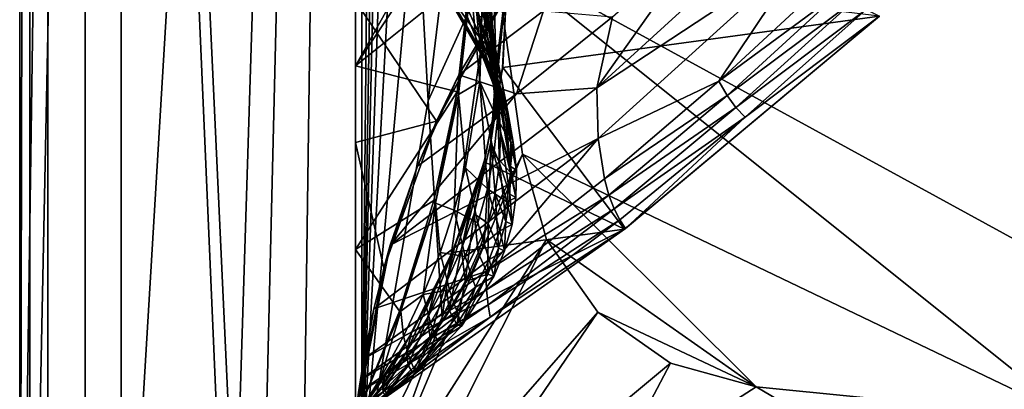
# Model space of a CAD drawing. Header units: metres. Extents: x 0 to 1004, y -708 to 0.
# Tile 4 of 98: x 0 to 150, y -623 to -567. Entities that reach past the tile are written whole.
import ezdxf

# ---------------------------------------------------------------- set-up
doc = ezdxf.new("R2010")
doc.units = ezdxf.units.M

msp = doc.modelspace()

# ---------------------------------------------------------------- linework, layer by layer
at = {"layer": 'top01'}
for points in [[(4.296307, -31.426254, 2063.059814), (32.904003, -648.417358, 2063.059814), (51.296307, -64.566307, 2063.059814)], [(32.904003, -648.417358, 2063.059814), (4.296307, -31.426254, 2063.059814), (31.296307, -654.417358, 2063.059814)], [(4.296307, -31.426254, 2063.059814), (4.296307, -686.417358, 2063.059814), (31.296307, -654.417358, 2063.059814)], [(51.296307, -64.566307, 163.059692), (32.904003, -648.417358, 163.059692), (4.296307, -31.426254, 163.059692)], [(4.296307, -31.426254, 163.059692), (32.904003, -648.417358, 163.059692), (31.296307, -654.417358, 163.059692)], [(4.296307, -686.417358, 163.059692), (4.296307, -31.426254, 163.059692), (31.296307, -654.417358, 163.059692)], [(4.296307, -686.417358, 163.059692), (4.296307, -686.417358, 176.057236), (4.296307, -31.426254, 163.059692)], [(4.296307, -686.417358, 176.057236), (4.296307, -686.417358, 2050.057129), (4.296307, -31.426254, 163.059692)], [(4.296307, -31.426254, 163.059692), (4.296307, -686.417358, 2050.057129), (4.296307, -31.426254, 2063.059814)], [(4.296307, -686.417358, 2050.057129), (4.296307, -686.417358, 2063.059814), (4.296307, -31.426254, 2063.059814)], [(51.296307, -64.566307, 2063.059814), (32.904003, -648.417358, 2063.059814), (37.296307, -644.025024, 2063.059814)], [(51.296307, -64.566307, 163.059692), (37.296307, -644.025024, 163.059692), (32.904003, -648.417358, 163.059692)], [(37.296307, -644.025024, 2063.059814), (43.296307, -642.417358, 2063.059814), (51.296307, -64.566307, 2063.059814)], [(43.296307, -642.417358, 163.059692), (37.296307, -644.025024, 163.059692), (51.296307, -64.566307, 163.059692)], [(43.296307, -642.417358, 2063.059814), (51.296307, -642.417358, 2063.059814), (51.296307, -64.566307, 2063.059814)], [(51.296307, -642.417358, 163.059692), (43.296307, -642.417358, 163.059692), (51.296307, -64.566307, 163.059692)], [(51.296307, -642.417358, 2063.059814), (51.296307, -344.212433, 2037.928223), (51.296307, -64.566307, 2063.059814)], [(51.296307, -64.566307, 163.059692), (51.296307, -344.179352, 179.059677), (51.296307, -642.417358, 163.059692)], [(51.296307, -344.179352, 179.059677), (51.29631, -368.229248, 179.983154), (51.296307, -642.417358, 163.059692)], [(51.296307, -642.417358, 2063.059814), (51.296307, -379.358856, 2036.812866), (51.296307, -344.212433, 2037.928223)], [(51.296307, -642.417358, 163.059692), (51.29631, -368.229248, 179.983154), (51.29631, -392.138245, 182.753937)], [(51.296307, -414.289124, 2033.451294), (51.296307, -379.358856, 2036.812866), (51.296307, -642.417358, 2063.059814)], [(51.29631, -392.138245, 182.753937), (51.296322, -415.760559, 187.369766), (51.296307, -642.417358, 163.059692)], [(51.296307, -545.708618, 2038.852905), (51.296307, -414.289124, 2033.451294), (51.296307, -642.417358, 2063.059814)], [(51.296322, -415.760559, 187.369766), (51.296322, -438.949615, 193.818451), (51.296307, -642.417358, 163.059692)], [(51.296307, -642.417358, 163.059692), (51.296322, -438.949615, 193.818451), (51.296299, -461.559418, 202.071503)], [(51.296299, -461.559418, 202.071503), (51.296318, -483.448181, 212.081375), (51.296307, -642.417358, 163.059692)], [(51.296318, -483.448181, 212.081375), (51.296307, -504.481445, 223.782303), (51.296307, -642.417358, 163.059692)], [(51.296307, -642.417358, 163.059692), (51.296307, -504.481445, 223.782303), (51.296509, -563.655579, 230.48558)], [(69.143967, -546.791016, 2035.872192), (69.004654, -542.102051, 2034.781128), (51.296307, -573.572144, 2043.606323)], [(69.004654, -542.102051, 2034.781128), (51.296307, -545.708618, 2038.852905), (51.296307, -573.572144, 2043.606323)], [(51.296307, -642.417358, 2063.059814), (51.296307, -573.572144, 2043.606323), (51.296307, -545.708618, 2038.852905)], [(51.296307, -573.572144, 2043.606323), (68.866333, -559.451843, 2038.459351), (69.143967, -546.791016, 2035.872192)], [(88.194374, -576.93988, 501.049255), (117.473854, -550.158997, 501.049255), (120.310349, -555.740662, 532.458923)], [(117.473854, -550.158997, 501.049255), (88.194374, -576.93988, 501.049255), (104.756493, -553.549133, 470.528137)], [(69.229057, -550.748108, 832.507019), (69.360619, -558.189331, 916.862549), (72.033035, -568.936523, 916.86908)], [(72.033035, -568.936523, 916.86908), (71.894615, -562.495178, 832.506592), (69.229057, -550.748108, 832.507019)], [(104.756493, -553.549133, 470.528137), (88.194374, -576.93988, 501.049255), (90.58078, -566.055115, 470.159149)], [(72.228607, -554.736511, 748.230103), (71.894615, -562.495178, 832.506592), (72.817719, -573.977539, 832.506165)], [(72.817719, -573.977539, 832.506165), (74.473267, -559.896484, 664.052795), (72.228607, -554.736511, 748.230103)], [(65.057419, -561.931396, 1361.605957), (64.557434, -556.107483, 1505.210205), (70.604095, -569.699036, 1424.101196)], [(64.557434, -556.107483, 1505.210205), (70.114197, -566.020569, 1508.698364), (70.604095, -569.699036, 1424.101196)], [(72.621574, -570.771667, 1677.619751), (70.593826, -557.835876, 1761.985474), (70.310562, -555.889099, 1846.151978)], [(72.621574, -570.771667, 1677.619751), (70.310562, -555.889099, 1846.151978), (70.737106, -562.63446, 1846.119507)], [(88.194374, -576.93988, 501.049255), (120.310349, -555.740662, 532.458923), (88.383919, -584.656006, 532.275879)], [(88.383919, -584.656006, 532.275879), (120.310349, -555.740662, 532.458923), (106.832664, -575.908142, 564.090637)], [(120.310349, -555.740662, 532.458923), (123.678719, -560.253113, 564.199707), (106.832664, -575.908142, 564.090637)], [(69.680046, -564.068604, 1001.289124), (65.148102, -558.083435, 1074.574097), (70.086891, -568.376221, 1085.775757)], [(70.086891, -568.376221, 1085.775757), (65.148102, -558.083435, 1074.574097), (70.480705, -571.102478, 1170.311646)], [(65.148102, -558.083435, 1074.574097), (65.22084, -562.589539, 1218.034302), (70.480705, -571.102478, 1170.311646)], [(71.728317, -565.206848, 1677.64917), (70.593826, -557.835876, 1761.985474), (72.621574, -570.771667, 1677.619751)], [(66.836441, -577.525208, 2041.267578), (68.866333, -559.451843, 2038.459351), (51.296307, -573.572144, 2043.606323)], [(75.097847, -561.246094, 235.300919), (76.385689, -559.320923, 411.261017), (63.671509, -582.025085, 228.172577)], [(76.385689, -559.320923, 411.261017), (67.107895, -574.910645, 439.727539), (63.671509, -582.025085, 228.172577)], [(68.866333, -559.451843, 2038.459351), (66.836441, -577.525208, 2041.267578), (68.911957, -561.239685, 2014.056641)], [(80.01857, -565.177856, 439.931702), (67.107895, -574.910645, 439.727539), (76.385689, -559.320923, 411.261017)], [(69.360619, -558.189331, 916.862549), (69.680046, -564.068604, 1001.289124), (72.489922, -574.044128, 1001.30426)], [(69.360619, -558.189331, 916.862549), (72.489922, -574.044128, 1001.30426), (72.033035, -568.936523, 916.86908)], [(131.361862, -565.961853, 661.173096), (74.483955, -559.108398, 662.662537), (73.810013, -573.790894, 662.680176)], [(73.810013, -573.790894, 662.680176), (74.483955, -559.108398, 662.662537), (74.473267, -559.896484, 664.052795)], [(73.784363, -573.877686, 664.052795), (74.473267, -559.896484, 664.052795), (71.99836, -585.195068, 832.505737)], [(74.473267, -559.896484, 664.052795), (72.817719, -573.977539, 832.506165), (71.99836, -585.195068, 832.505737)], [(73.784363, -573.877686, 664.052795), (73.810013, -573.790894, 662.680176), (74.473267, -559.896484, 664.052795)], [(106.832664, -575.908142, 564.090637), (123.678719, -560.253113, 564.199707), (125.505722, -562.099609, 580.16571)], [(75.097847, -561.246094, 235.300919), (63.671509, -582.025085, 228.172577), (51.296509, -563.655579, 230.48558)], [(65.22084, -562.589539, 1218.034302), (65.057419, -561.931396, 1361.605957), (70.761024, -572.237793, 1254.885742)], [(70.761024, -572.237793, 1254.885742), (65.057419, -561.931396, 1361.605957), (70.827408, -571.772339, 1339.487183)], [(65.057419, -561.931396, 1361.605957), (70.604095, -569.699036, 1424.101196), (70.827408, -571.772339, 1339.487183)], [(70.480705, -571.102478, 1170.311646), (65.22084, -562.589539, 1218.034302), (70.761024, -572.237793, 1254.885742)], [(66.836441, -577.525208, 2041.267578), (67.060936, -577.936523, 2014.056641), (68.911957, -561.239685, 2014.056641)], [(68.911957, -561.239685, 2014.056641), (67.060936, -577.936523, 2014.056641), (70.297134, -575.979431, 1846.054688)], [(70.737106, -562.63446, 1846.119507), (68.911957, -561.239685, 2014.056641), (70.297134, -575.979431, 1846.054688)], [(70.737106, -562.63446, 1846.119507), (70.297134, -575.979431, 1846.054688), (72.992126, -581.693726, 1677.561035)], [(72.621574, -570.771667, 1677.619751), (70.737106, -562.63446, 1846.119507), (73.042847, -576.267334, 1677.590332)], [(73.042847, -576.267334, 1677.590332), (70.737106, -562.63446, 1846.119507), (72.992126, -581.693726, 1677.561035)], [(71.894615, -562.495178, 832.506592), (72.033035, -568.936523, 916.86908), (72.817719, -573.977539, 832.506165)], [(106.832664, -575.908142, 564.090637), (125.505722, -562.099609, 580.16571), (108.094254, -578.086914, 580.069214)], [(108.094254, -578.086914, 580.069214), (125.505722, -562.099609, 580.16571), (127.403061, -563.669861, 596.181824)], [(51.296509, -563.655579, 230.48558), (51.29636, -585.252197, 225.005692), (51.296307, -642.417358, 163.059692)], [(63.671509, -582.025085, 228.172577), (51.29636, -585.252197, 225.005692), (51.296509, -563.655579, 230.48558)], [(72.489922, -574.044128, 1001.30426), (69.680046, -564.068604, 1001.289124), (73.111328, -577.801758, 1085.79895)], [(73.111328, -577.801758, 1085.79895), (69.680046, -564.068604, 1001.289124), (70.086891, -568.376221, 1085.775757)], [(127.403061, -563.669861, 596.181824), (109.442017, -579.927612, 596.109009), (108.094254, -578.086914, 580.069214)], [(127.403061, -563.669861, 596.181824), (129.358658, -564.957764, 612.237427), (109.442017, -579.927612, 596.109009)], [(75.900215, -577.844421, 469.906891), (67.107895, -574.910645, 439.727539), (80.01857, -565.177856, 439.931702)], [(71.334373, -566.009521, 1593.224854), (71.728317, -565.206848, 1677.64917), (72.767494, -571.199036, 1593.204468)], [(72.767494, -571.199036, 1593.204468), (71.728317, -565.206848, 1677.64917), (72.621574, -570.771667, 1677.619751)], [(90.58078, -566.055115, 470.159149), (75.900215, -577.844421, 469.906891), (80.01857, -565.177856, 439.931702)], [(129.358658, -564.957764, 612.237427), (110.859764, -581.424805, 612.19751), (109.442017, -579.927612, 596.109009)], [(129.358658, -564.957764, 612.237427), (131.361679, -565.961609, 628.322815), (110.859764, -581.424805, 612.19751)], [(70.114197, -566.020569, 1508.698364), (71.334373, -566.009521, 1593.224854), (72.126472, -570.954102, 1508.689209)], [(70.604095, -569.699036, 1424.101196), (70.114197, -566.020569, 1508.698364), (72.126472, -570.954102, 1508.689209)], [(72.126472, -570.954102, 1508.689209), (71.334373, -566.009521, 1593.224854), (72.767494, -571.199036, 1593.204468)], [(131.361862, -565.961853, 661.173096), (73.810013, -573.790894, 662.680176), (92.421013, -598.53125, 662.19281)], [(88.194374, -576.93988, 501.049255), (75.900215, -577.844421, 469.906891), (90.58078, -566.055115, 470.159149)], [(131.361862, -565.961853, 661.173096), (92.421013, -598.53125, 662.19281), (92.552513, -598.430908, 628.322876)], [(131.361679, -565.961609, 628.322815), (131.361862, -565.961853, 661.173096), (92.552513, -598.430908, 628.322876)], [(131.361679, -565.961609, 628.322815), (92.552513, -598.430908, 628.322876), (110.859764, -581.424805, 612.19751)], [(70.480705, -571.102478, 1170.311646), (73.743332, -580.193115, 1170.339844), (70.086891, -568.376221, 1085.775757)], [(73.743332, -580.193115, 1170.339844), (73.111328, -577.801758, 1085.79895), (70.086891, -568.376221, 1085.775757)], [(70.827408, -571.772339, 1339.487183), (70.604095, -569.699036, 1424.101196), (72.668968, -574.39917, 1424.103027)], [(70.604095, -569.699036, 1424.101196), (72.126472, -570.954102, 1508.689209), (72.668968, -574.39917, 1424.103027)], [(72.817719, -573.977539, 832.506165), (72.033035, -568.936523, 916.86908), (73.487755, -583.711121, 1001.319336)], [(72.033035, -568.936523, 916.86908), (72.489922, -574.044128, 1001.30426), (73.487755, -583.711121, 1001.319336)], [(73.743332, -580.193115, 1170.339844), (70.480705, -571.102478, 1170.311646), (74.231987, -581.201843, 1254.913696)], [(74.231987, -581.201843, 1254.913696), (70.480705, -571.102478, 1170.311646), (70.761024, -572.237793, 1254.885742)], [(72.668968, -574.39917, 1424.103027), (72.126472, -570.954102, 1508.689209), (73.622375, -575.803284, 1508.680176)], [(72.126472, -570.954102, 1508.689209), (72.767494, -571.199036, 1593.204468), (73.622375, -575.803284, 1508.680176)], [(72.767494, -571.199036, 1593.204468), (72.621574, -570.771667, 1677.619751), (74.601913, -580.568176, 1508.671021)], [(74.601913, -580.568176, 1508.671021), (72.621574, -570.771667, 1677.619751), (73.042847, -576.267334, 1677.590332)], [(73.622375, -575.803284, 1508.680176), (72.767494, -571.199036, 1593.204468), (74.601913, -580.568176, 1508.671021)], [(72.891472, -576.337402, 1339.497192), (70.761024, -572.237793, 1254.885742), (70.827408, -571.772339, 1339.487183)], [(74.231987, -581.201843, 1254.913696), (70.761024, -572.237793, 1254.885742), (72.891472, -576.337402, 1339.497192)], [(72.891472, -576.337402, 1339.497192), (70.827408, -571.772339, 1339.487183), (72.668968, -574.39917, 1424.103027)], [(51.296307, -601.614258, 2045.18396), (51.296307, -573.572144, 2043.606323), (51.296307, -642.417358, 2063.059814)], [(51.296307, -601.614258, 2045.18396), (66.836441, -577.525208, 2041.267578), (51.296307, -573.572144, 2043.606323)], [(71.99836, -585.195068, 832.505737), (69.436539, -596.147827, 832.505371), (73.784363, -573.877686, 664.052795)], [(69.436539, -596.147827, 832.505371), (71.122208, -587.620361, 664.052795), (73.784363, -573.877686, 664.052795)], [(73.810013, -573.790894, 662.680176), (70.966591, -588.210999, 662.754639), (92.421013, -598.53125, 662.19281)], [(71.122208, -587.620361, 664.052795), (70.966591, -588.210999, 662.754639), (73.810013, -573.790894, 662.680176)], [(73.784363, -573.877686, 664.052795), (71.122208, -587.620361, 664.052795), (73.810013, -573.790894, 662.680176)], [(71.99836, -585.195068, 832.505737), (72.817719, -573.977539, 832.506165), (73.307152, -588.428894, 1001.326904)], [(73.487755, -583.711121, 1001.319336), (72.489922, -574.044128, 1001.30426), (73.111328, -577.801758, 1085.79895)], [(72.891472, -576.337402, 1339.497192), (72.668968, -574.39917, 1424.103027), (74.203995, -579.010559, 1424.104858)], [(74.203995, -579.010559, 1424.104858), (72.668968, -574.39917, 1424.103027), (73.622375, -575.803284, 1508.680176)], [(72.817719, -573.977539, 832.506165), (73.487755, -583.711121, 1001.319336), (73.307152, -588.428894, 1001.326904)], [(75.900215, -577.844421, 469.906891), (60.775791, -588.897339, 469.79483), (67.107895, -574.910645, 439.727539)], [(63.671509, -582.025085, 228.172577), (67.107895, -574.910645, 439.727539), (60.775791, -588.897339, 469.79483)], [(70.297134, -575.979431, 1846.054688), (67.060936, -577.936523, 2014.056641), (68.133064, -589.130249, 1845.990112)], [(70.297134, -575.979431, 1846.054688), (68.133064, -589.130249, 1845.990112), (71.474739, -592.338989, 1677.502563)], [(72.992126, -581.693726, 1677.561035), (70.297134, -575.979431, 1846.054688), (72.469429, -587.050964, 1677.531738)], [(70.297134, -575.979431, 1846.054688), (71.474739, -592.338989, 1677.502563), (72.469429, -587.050964, 1677.531738)], [(73.622375, -575.803284, 1508.680176), (74.601913, -580.568176, 1508.671021), (74.203995, -579.010559, 1424.104858)], [(106.832664, -575.908142, 564.090637), (89.343269, -590.825012, 563.981506), (88.383919, -584.656006, 532.275879)], [(89.343269, -590.825012, 563.981506), (106.832664, -575.908142, 564.090637), (108.094254, -578.086914, 580.069214)], [(51.296307, -601.614258, 2045.18396), (63.289352, -594.136963, 2042.956421), (66.836441, -577.525208, 2041.267578)], [(56.621262, -600.973999, 501.049255), (88.194374, -576.93988, 501.049255), (88.383919, -584.656006, 532.275879)], [(88.194374, -576.93988, 501.049255), (56.621262, -600.973999, 501.049255), (75.900215, -577.844421, 469.906891)], [(66.836441, -577.525208, 2041.267578), (63.289352, -594.136963, 2042.956421), (63.507984, -594.531738, 2014.056641)], [(67.060936, -577.936523, 2014.056641), (66.836441, -577.525208, 2041.267578), (63.507984, -594.531738, 2014.056641)], [(74.423363, -580.811707, 1339.507324), (74.231987, -581.201843, 1254.913696), (72.891472, -576.337402, 1339.497192)], [(74.423363, -580.811707, 1339.507324), (72.891472, -576.337402, 1339.497192), (74.203995, -579.010559, 1424.104858)], [(75.065071, -585.248779, 1508.661987), (73.042847, -576.267334, 1677.590332), (72.992126, -581.693726, 1677.561035)], [(75.065071, -585.248779, 1508.661987), (74.601913, -580.568176, 1508.671021), (73.042847, -576.267334, 1677.590332)], [(56.621262, -600.973999, 501.049255), (60.775791, -588.897339, 469.79483), (75.900215, -577.844421, 469.906891)], [(67.060936, -577.936523, 2014.056641), (63.507984, -594.531738, 2014.056641), (66.404495, -595.632813, 1845.957886)], [(67.060936, -577.936523, 2014.056641), (66.404495, -595.632813, 1845.957886), (68.133064, -589.130249, 1845.990112)], [(73.487755, -583.711121, 1001.319336), (73.111328, -577.801758, 1085.79895), (75.004875, -588.935181, 1170.36792)], [(73.111328, -577.801758, 1085.79895), (73.743332, -580.193115, 1170.339844), (75.004875, -588.935181, 1170.36792)], [(74.601913, -580.568176, 1508.671021), (75.423073, -585.195068, 1339.517334), (74.203995, -579.010559, 1424.104858)], [(74.203995, -579.010559, 1424.104858), (75.423073, -585.195068, 1339.517334), (74.423363, -580.811707, 1339.507324)], [(108.094254, -578.086914, 580.069214), (90.029633, -593.316711, 579.972656), (89.343269, -590.825012, 563.981506)], [(109.442017, -579.927612, 596.109009), (90.029633, -593.316711, 579.972656), (108.094254, -578.086914, 580.069214)], [(75.004875, -588.935181, 1170.36792), (73.743332, -580.193115, 1170.339844), (74.231987, -581.201843, 1254.913696)], [(75.423073, -585.195068, 1339.517334), (74.601913, -580.568176, 1508.671021), (75.065071, -585.248779, 1508.661987)], [(90.818008, -595.408386, 596.036255), (90.029633, -593.316711, 579.972656), (109.442017, -579.927612, 596.109009)], [(109.442017, -579.927612, 596.109009), (110.859764, -581.424805, 612.19751), (90.818008, -595.408386, 596.036255)], [(63.671509, -582.025085, 228.172577), (55.624939, -604.483887, 219.836334), (51.29636, -585.252197, 225.005692)], [(63.671509, -582.025085, 228.172577), (60.775791, -588.897339, 469.79483), (55.624939, -604.483887, 219.836334)], [(72.992126, -581.693726, 1677.561035), (72.469429, -587.050964, 1677.531738), (75.011864, -589.845032, 1508.653076)], [(75.011864, -589.845032, 1508.653076), (75.065071, -585.248779, 1508.661987), (72.992126, -581.693726, 1677.561035)], [(75.423073, -585.195068, 1339.517334), (74.231987, -581.201843, 1254.913696), (74.423363, -580.811707, 1339.507324)], [(74.231987, -581.201843, 1254.913696), (75.423073, -585.195068, 1339.517334), (75.004875, -588.935181, 1170.36792)], [(110.859764, -581.424805, 612.19751), (91.688095, -597.09552, 612.157593), (90.818008, -595.408386, 596.036255)], [(110.859764, -581.424805, 612.19751), (92.552513, -598.430908, 628.322876), (91.688095, -597.09552, 612.157593)], [(73.307152, -588.428894, 1001.326904), (73.487755, -583.711121, 1001.319336), (74.885239, -593.175476, 1170.381958)], [(73.487755, -583.711121, 1001.319336), (75.004875, -588.935181, 1170.36792), (74.885239, -593.175476, 1170.381958)], [(71.243202, -604.976501, 563.872375), (54.090588, -610.668335, 532.092651), (88.383919, -584.656006, 532.275879)], [(54.090588, -610.668335, 532.092651), (56.621262, -600.973999, 501.049255), (88.383919, -584.656006, 532.275879)], [(71.586922, -597.632996, 1001.34198), (69.436539, -596.147827, 832.505371), (71.99836, -585.195068, 832.505737)], [(89.343269, -590.825012, 563.981506), (71.243202, -604.976501, 563.872375), (88.383919, -584.656006, 532.275879)], [(72.673546, -593.069519, 1001.334412), (71.586922, -597.632996, 1001.34198), (71.99836, -585.195068, 832.505737)], [(72.673546, -593.069519, 1001.334412), (71.99836, -585.195068, 832.505737), (73.307152, -588.428894, 1001.326904)], [(75.423073, -585.195068, 1339.517334), (75.89061, -589.487671, 1339.527466), (75.004875, -588.935181, 1170.36792)], [(75.89061, -589.487671, 1339.527466), (75.423073, -585.195068, 1339.517334), (75.065071, -585.248779, 1508.661987)], [(51.29636, -585.252197, 225.005692), (51.296307, -627.417358, 210.627151), (51.296307, -642.417358, 163.059692)], [(55.624939, -604.483887, 219.836334), (51.296307, -627.417358, 210.627151), (51.29636, -585.252197, 225.005692)], [(75.89061, -589.487671, 1339.527466), (75.065071, -585.248779, 1508.661987), (75.011864, -589.845032, 1508.653076)], [(92.421013, -598.53125, 662.19281), (70.966591, -588.210999, 662.754639), (66.082733, -602.07251, 662.882507)], [(66.082733, -602.07251, 662.882507), (70.966591, -588.210999, 662.754639), (69.05117, -594.402283, 664.052795)], [(69.05117, -594.402283, 664.052795), (71.122208, -587.620361, 664.052795), (67.502205, -601.524902, 832.505188)], [(71.122208, -587.620361, 664.052795), (69.436539, -596.147827, 832.505371), (67.502205, -601.524902, 832.505188)], [(70.966591, -588.210999, 662.754639), (71.122208, -587.620361, 664.052795), (69.05117, -594.402283, 664.052795)], [(72.469429, -587.050964, 1677.531738), (71.474739, -592.338989, 1677.502563), (74.442284, -594.356995, 1508.644043)], [(75.011864, -589.845032, 1508.653076), (72.469429, -587.050964, 1677.531738), (74.442284, -594.356995, 1508.644043)], [(60.775791, -588.897339, 469.79483), (56.621262, -600.973999, 501.049255), (55.624939, -604.483887, 219.836334)], [(68.133064, -589.130249, 1845.990112), (66.404495, -595.632813, 1845.957886), (70.008064, -597.5578, 1677.473511)], [(71.474739, -592.338989, 1677.502563), (68.133064, -589.130249, 1845.990112), (70.008064, -597.5578, 1677.473511)], [(74.265335, -597.328674, 1170.395996), (72.673546, -593.069519, 1001.334412), (73.307152, -588.428894, 1001.326904)], [(73.307152, -588.428894, 1001.326904), (74.885239, -593.175476, 1170.381958), (74.265335, -597.328674, 1170.395996)], [(74.885239, -593.175476, 1170.381958), (75.004875, -588.935181, 1170.36792), (75.825974, -593.689392, 1339.537476)], [(75.004875, -588.935181, 1170.36792), (75.89061, -589.487671, 1339.527466), (75.825974, -593.689392, 1339.537476)], [(75.825974, -593.689392, 1339.537476), (75.89061, -589.487671, 1339.527466), (75.011864, -589.845032, 1508.653076)], [(90.029633, -593.316711, 579.972656), (71.243202, -604.976501, 563.872375), (89.343269, -590.825012, 563.981506)], [(75.825974, -593.689392, 1339.537476), (75.011864, -589.845032, 1508.653076), (74.442284, -594.356995, 1508.644043)], [(70.955414, -600.705688, 1593.08374), (71.474739, -592.338989, 1677.502563), (70.008064, -597.5578, 1677.473511)], [(73.356339, -598.784607, 1508.635132), (71.474739, -592.338989, 1677.502563), (70.955414, -600.705688, 1593.08374)], [(71.474739, -592.338989, 1677.502563), (73.356339, -598.784607, 1508.635132), (74.442284, -594.356995, 1508.644043)], [(58.01836, -611.042725, 2043.999146), (63.289352, -594.136963, 2042.956421), (51.296307, -601.614258, 2045.18396)], [(63.507984, -594.531738, 2014.056641), (63.289352, -594.136963, 2042.956421), (58.01836, -611.042725, 2043.999146)], [(90.029633, -593.316711, 579.972656), (71.345093, -607.761536, 579.87616), (71.243202, -604.976501, 563.872375)], [(71.345093, -607.761536, 579.87616), (90.029633, -593.316711, 579.972656), (90.818008, -595.408386, 596.036255)], [(73.145157, -601.394714, 1170.409912), (71.586922, -597.632996, 1001.34198), (72.673546, -593.069519, 1001.334412)], [(74.265335, -597.328674, 1170.395996), (73.145157, -601.394714, 1170.409912), (72.673546, -593.069519, 1001.334412)], [(74.885239, -593.175476, 1170.381958), (75.229156, -597.800293, 1339.547485), (74.265335, -597.328674, 1170.395996)], [(75.825974, -593.689392, 1339.537476), (74.442284, -594.356995, 1508.644043), (75.229156, -597.800293, 1339.547485)], [(74.885239, -593.175476, 1170.381958), (75.825974, -593.689392, 1339.537476), (75.229156, -597.800293, 1339.547485)], [(63.507984, -594.531738, 2014.056641), (58.01836, -611.042725, 2043.999146), (58.253109, -611.02533, 2014.056641)], [(58.253109, -611.02533, 2014.056641), (61.654289, -608.49231, 1845.893799), (63.507984, -594.531738, 2014.056641)], [(61.654289, -608.49231, 1845.893799), (64.244904, -602.086853, 1845.925781), (63.507984, -594.531738, 2014.056641)], [(63.507984, -594.531738, 2014.056641), (64.244904, -602.086853, 1845.925781), (66.404495, -595.632813, 1845.957886)], [(66.404495, -595.632813, 1845.957886), (64.244904, -602.086853, 1845.925781), (68.069405, -602.707397, 1677.444458)], [(67.502205, -601.524902, 832.505188), (65.132256, -606.835754, 832.505005), (69.05117, -594.402283, 664.052795)], [(65.132256, -606.835754, 832.505005), (66.486816, -601.124512, 664.052795), (69.05117, -594.402283, 664.052795)], [(69.05117, -594.402283, 664.052795), (66.486816, -601.124512, 664.052795), (66.082733, -602.07251, 662.882507)], [(66.404495, -595.632813, 1845.957886), (68.069405, -602.707397, 1677.444458), (70.008064, -597.5578, 1677.473511)], [(71.564835, -610.084656, 595.96344), (71.345093, -607.761536, 579.87616), (90.818008, -595.408386, 596.036255)], [(90.818008, -595.408386, 596.036255), (91.688095, -597.09552, 612.157593), (71.564835, -610.084656, 595.96344)], [(74.442284, -594.356995, 1508.644043), (73.356339, -598.784607, 1508.635132), (75.229156, -597.800293, 1339.547485)], [(67.502205, -601.524902, 832.505188), (69.436539, -596.147827, 832.505371), (68.054657, -606.528503, 1001.356995)], [(69.436539, -596.147827, 832.505371), (70.047295, -602.119324, 1001.349487), (68.054657, -606.528503, 1001.356995)], [(70.047295, -602.119324, 1001.349487), (69.436539, -596.147827, 832.505371), (71.586922, -597.632996, 1001.34198)], [(91.688095, -597.09552, 612.157593), (71.878029, -611.942078, 612.117676), (71.564835, -610.084656, 595.96344)], [(92.552513, -598.430908, 628.322876), (71.878029, -611.942078, 612.117676), (91.688095, -597.09552, 612.157593)], [(92.552513, -598.430908, 628.322876), (92.421013, -598.53125, 662.19281), (51.296307, -627.417358, 628.322876)], [(92.552513, -598.430908, 628.322876), (51.296307, -627.417358, 628.322876), (71.878029, -611.942078, 612.117676)], [(92.421013, -598.53125, 662.19281), (51.296307, -627.417358, 663.269714), (51.296307, -627.417358, 628.322876)], [(59.420181, -615.173157, 663.057007), (51.296307, -627.417358, 663.269714), (92.421013, -598.53125, 662.19281)], [(66.082733, -602.07251, 662.882507), (59.420181, -615.173157, 663.057007), (92.421013, -598.53125, 662.19281)], [(70.008064, -597.5578, 1677.473511), (68.069405, -602.707397, 1677.444458), (70.955414, -600.705688, 1593.08374)], [(70.047295, -602.119324, 1001.349487), (71.586922, -597.632996, 1001.34198), (71.524704, -605.373657, 1170.42395)], [(71.524704, -605.373657, 1170.42395), (71.586922, -597.632996, 1001.34198), (73.145157, -601.394714, 1170.409912)], [(74.100166, -601.820374, 1339.557617), (73.145157, -601.394714, 1170.409912), (74.265335, -597.328674, 1170.395996)], [(73.356339, -598.784607, 1508.635132), (74.100166, -601.820374, 1339.557617), (75.229156, -597.800293, 1339.547485)], [(75.229156, -597.800293, 1339.547485), (74.100166, -601.820374, 1339.557617), (74.265335, -597.328674, 1170.395996)], [(71.754013, -603.12793, 1508.626221), (73.356339, -598.784607, 1508.635132), (70.955414, -600.705688, 1593.08374)], [(74.100166, -601.820374, 1339.557617), (73.356339, -598.784607, 1508.635132), (71.754013, -603.12793, 1508.626221)], [(55.624939, -604.483887, 219.836334), (56.621262, -600.973999, 501.049255), (51.296307, -627.417358, 210.627151)], [(56.621262, -600.973999, 501.049255), (54.090588, -610.668335, 532.092651), (51.296307, -627.417358, 210.627151)], [(51.296307, -627.417358, 2045.18396), (51.296307, -601.614258, 2045.18396), (51.296307, -642.417358, 2063.059814)], [(51.296307, -627.417358, 2045.18396), (58.01836, -611.042725, 2043.999146), (51.296307, -601.614258, 2045.18396)], [(62.326691, -612.080444, 832.504822), (66.486816, -601.124512, 664.052795), (65.132256, -606.835754, 832.505005)], [(63.429153, -607.78717, 664.052795), (66.486816, -601.124512, 664.052795), (62.326691, -612.080444, 832.504822)], [(66.486816, -601.124512, 664.052795), (63.429153, -607.78717, 664.052795), (66.082733, -602.07251, 662.882507)], [(65.609009, -610.860535, 1001.364502), (65.132256, -606.835754, 832.505005), (67.502205, -601.524902, 832.505188)], [(68.054657, -606.528503, 1001.356995), (65.609009, -610.860535, 1001.364502), (67.502205, -601.524902, 832.505188)], [(68.069405, -602.707397, 1677.444458), (68.918274, -605.351746, 1593.063843), (70.955414, -600.705688, 1593.08374)], [(70.955414, -600.705688, 1593.08374), (68.918274, -605.351746, 1593.063843), (71.754013, -603.12793, 1508.626221)], [(71.524704, -605.373657, 1170.42395), (73.145157, -601.394714, 1170.409912), (72.439003, -605.749573, 1339.567627)], [(73.145157, -601.394714, 1170.409912), (74.100166, -601.820374, 1339.557617), (72.439003, -605.749573, 1339.567627)], [(66.082733, -602.07251, 662.882507), (63.429153, -607.78717, 664.052795), (59.420181, -615.173157, 663.057007)], [(64.244904, -602.086853, 1845.925781), (61.654289, -608.49231, 1845.893799), (65.65876, -607.787781, 1677.415527)], [(64.244904, -602.086853, 1845.925781), (65.65876, -607.787781, 1677.415527), (68.069405, -602.707397, 1677.444458)], [(68.069405, -602.707397, 1677.444458), (65.65876, -607.787781, 1677.415527), (68.918274, -605.351746, 1593.063843)], [(68.054657, -606.528503, 1001.356995), (70.047295, -602.119324, 1001.349487), (71.524704, -605.373657, 1170.42395)], [(68.918274, -605.351746, 1593.063843), (69.635323, -607.386963, 1508.61731), (71.754013, -603.12793, 1508.626221)], [(71.754013, -603.12793, 1508.626221), (69.635323, -607.386963, 1508.61731), (72.439003, -605.749573, 1339.567627)], [(72.439003, -605.749573, 1339.567627), (74.100166, -601.820374, 1339.557617), (71.754013, -603.12793, 1508.626221)], [(71.345093, -607.761536, 579.87616), (52.568932, -618.336975, 563.763306), (71.243202, -604.976501, 563.872375)], [(52.568932, -618.336975, 563.763306), (54.090588, -610.668335, 532.092651), (71.243202, -604.976501, 563.872375)], [(65.65876, -607.787781, 1677.415527), (66.385384, -609.920166, 1593.043945), (68.918274, -605.351746, 1593.063843)], [(68.918274, -605.351746, 1593.063843), (66.385384, -609.920166, 1593.043945), (69.635323, -607.386963, 1508.61731)], [(67.520142, -613.33551, 1339.587646), (66.78299, -613.070068, 1170.451904), (71.524704, -605.373657, 1170.42395)], [(71.524704, -605.373657, 1170.42395), (66.78299, -613.070068, 1170.451904), (68.054657, -606.528503, 1001.356995)], [(72.439003, -605.749573, 1339.567627), (67.520142, -613.33551, 1339.587646), (71.524704, -605.373657, 1170.42395)], [(69.635323, -607.386963, 1508.61731), (67.520142, -613.33551, 1339.587646), (72.439003, -605.749573, 1339.567627)], [(71.564835, -610.084656, 595.96344), (52.057396, -621.526062, 580.535034), (71.345093, -607.761536, 579.87616)], [(52.057396, -621.526062, 580.535034), (52.568932, -618.336975, 563.763306), (71.345093, -607.761536, 579.87616)], [(62.710346, -615.115479, 1001.372009), (62.326691, -612.080444, 832.504822), (65.132256, -606.835754, 832.505005)], [(65.609009, -610.860535, 1001.364502), (62.710346, -615.115479, 1001.372009), (65.132256, -606.835754, 832.505005)], [(66.78299, -613.070068, 1170.451904), (65.609009, -610.860535, 1001.364502), (68.054657, -606.528503, 1001.356995)], [(66.385384, -609.920166, 1593.043945), (67.000267, -611.561646, 1508.608521), (69.635323, -607.386963, 1508.61731)], [(69.635323, -607.386963, 1508.61731), (67.000267, -611.561646, 1508.608521), (67.520142, -613.33551, 1339.587646)], [(58.632648, -614.849182, 1845.861816), (61.654289, -608.49231, 1845.893799), (58.253109, -611.02533, 2014.056641)], [(61.654289, -608.49231, 1845.893799), (58.632648, -614.849182, 1845.861816), (62.776123, -612.79895, 1677.386597)], [(59.878181, -614.390198, 664.052795), (63.429153, -607.78717, 664.052795), (59.08551, -617.258911, 832.5047)], [(63.429153, -607.78717, 664.052795), (62.326691, -612.080444, 832.504822), (59.08551, -617.258911, 832.5047)], [(63.429153, -607.78717, 664.052795), (59.878181, -614.390198, 664.052795), (59.420181, -615.173157, 663.057007)], [(61.654289, -608.49231, 1845.893799), (62.776123, -612.79895, 1677.386597), (65.65876, -607.787781, 1677.415527)], [(65.65876, -607.787781, 1677.415527), (62.776123, -612.79895, 1677.386597), (66.385384, -609.920166, 1593.043945)], [(51.296307, -627.417358, 210.627151), (54.090588, -610.668335, 532.092651), (52.568932, -618.336975, 563.763306)], [(71.878029, -611.942078, 612.117676), (51.778362, -623.482239, 592.778809), (71.564835, -610.084656, 595.96344)], [(71.564835, -610.084656, 595.96344), (51.778362, -623.482239, 592.778809), (52.057396, -621.526062, 580.535034)], [(62.776123, -612.79895, 1677.386597), (63.356743, -614.410889, 1593.024048), (66.385384, -609.920166, 1593.043945)], [(66.385384, -609.920166, 1593.043945), (63.356743, -614.410889, 1593.024048), (67.000267, -611.561646, 1508.608521)], [(58.01836, -611.042725, 2043.999146), (51.296307, -627.417358, 2045.18396), (58.253109, -611.02533, 2014.056641)], [(58.253109, -611.02533, 2014.056641), (51.296307, -627.417358, 2045.18396), (51.296307, -627.417358, 2014.056641)], [(58.253109, -611.02533, 2014.056641), (51.296307, -627.417358, 2014.056641), (55.179989, -621.157532, 1845.829956)], [(51.296307, -627.417358, 628.322876), (51.434685, -626.195557, 614.528748), (71.878029, -611.942078, 612.117676)], [(71.878029, -611.942078, 612.117676), (51.434685, -626.195557, 614.528748), (51.778362, -623.482239, 592.778809)], [(55.179989, -621.157532, 1845.829956), (58.632648, -614.849182, 1845.861816), (58.253109, -611.02533, 2014.056641)], [(59.08551, -617.258911, 832.5047), (62.326691, -612.080444, 832.504822), (59.358677, -619.293213, 1001.379517)], [(62.326691, -612.080444, 832.504822), (62.710346, -615.115479, 1001.372009), (59.358677, -619.293213, 1001.379517)], [(62.710346, -615.115479, 1001.372009), (65.609009, -610.860535, 1001.364502), (66.78299, -613.070068, 1170.451904)], [(63.356743, -614.410889, 1593.024048), (63.848831, -615.652039, 1508.599731), (67.000267, -611.561646, 1508.608521)], [(67.000267, -611.561646, 1508.608521), (63.848831, -615.652039, 1508.599731), (67.520142, -613.33551, 1339.587646)], [(58.632648, -614.849182, 1845.861816), (59.421505, -617.740967, 1677.357788), (62.776123, -612.79895, 1677.386597)], [(62.776123, -612.79895, 1677.386597), (59.421505, -617.740967, 1677.357788), (63.356743, -614.410889, 1593.024048)], [(60.040192, -620.417969, 1170.479736), (62.710346, -615.115479, 1001.372009), (66.78299, -613.070068, 1170.451904)], [(60.040192, -620.417969, 1170.479736), (66.78299, -613.070068, 1170.451904), (60.472576, -620.558105, 1339.607666)], [(66.78299, -613.070068, 1170.451904), (67.520142, -613.33551, 1339.587646), (60.472576, -620.558105, 1339.607666)], [(67.520142, -613.33551, 1339.587646), (63.848831, -615.652039, 1508.599731), (60.472576, -620.558105, 1339.607666)], [(51.296307, -627.417358, 663.269714), (59.420181, -615.173157, 663.057007), (55.8339, -620.933594, 664.052795)], [(59.421505, -617.740967, 1677.357788), (58.632648, -614.849182, 1845.861816), (55.179989, -621.157532, 1845.829956)], [(59.878181, -614.390198, 664.052795), (55.408718, -622.371216, 832.504517), (55.8339, -620.933594, 664.052795)], [(55.408718, -622.371216, 832.504517), (59.878181, -614.390198, 664.052795), (59.08551, -617.258911, 832.5047)], [(59.420181, -615.173157, 663.057007), (59.878181, -614.390198, 664.052795), (55.8339, -620.933594, 664.052795)], [(59.358677, -619.293213, 1001.379517), (62.710346, -615.115479, 1001.372009), (60.040192, -620.417969, 1170.479736)], [(59.421505, -617.740967, 1677.357788), (59.832348, -618.824036, 1593.004272), (63.356743, -614.410889, 1593.024048)], [(59.832348, -618.824036, 1593.004272), (63.848831, -615.652039, 1508.599731), (63.356743, -614.410889, 1593.024048)], [(60.181026, -619.658081, 1508.590942), (63.848831, -615.652039, 1508.599731), (59.832348, -618.824036, 1593.004272)], [(63.848831, -615.652039, 1508.599731), (60.181026, -619.658081, 1508.590942), (60.472576, -620.558105, 1339.607666)], [(55.594898, -622.61377, 1677.328979), (59.421505, -617.740967, 1677.357788), (55.179989, -621.157532, 1845.829956)], [(55.553997, -623.39386, 1001.387024), (55.408718, -622.371216, 832.504517), (59.08551, -617.258911, 832.5047)], [(59.358677, -619.293213, 1001.379517), (55.553997, -623.39386, 1001.387024), (59.08551, -617.258911, 832.5047)], [(59.832348, -618.824036, 1593.004272), (59.421505, -617.740967, 1677.357788), (55.594898, -622.61377, 1677.328979)], [(52.568932, -618.336975, 563.763306), (52.057396, -621.526062, 580.535034), (51.296307, -627.417358, 210.627151)], [(55.553997, -623.39386, 1001.387024), (59.358677, -619.293213, 1001.379517), (55.918385, -623.961243, 1170.493652)], [(55.996853, -623.579895, 1508.582153), (59.832348, -618.824036, 1593.004272), (55.594898, -622.61377, 1677.328979)], [(55.918385, -623.961243, 1170.493652), (59.358677, -619.293213, 1001.379517), (60.040192, -620.417969, 1170.479736)], [(60.181026, -619.658081, 1508.590942), (59.832348, -618.824036, 1593.004272), (55.996853, -623.579895, 1508.582153)], [(60.472576, -620.558105, 1339.607666), (60.181026, -619.658081, 1508.590942), (55.996853, -623.579895, 1508.582153)], [(55.8339, -620.933594, 664.052795), (55.408718, -622.371216, 832.504517), (51.296307, -627.417358, 663.269714)], [(51.296307, -627.417358, 2014.056641), (55.594898, -622.61377, 1677.328979), (55.179989, -621.157532, 1845.829956)], [(55.918385, -623.961243, 1170.493652), (60.040192, -620.417969, 1170.479736), (56.150528, -624.033142, 1339.617676)], [(56.150528, -624.033142, 1339.617676), (60.472576, -620.558105, 1339.607666), (55.996853, -623.579895, 1508.582153)], [(60.040192, -620.417969, 1170.479736), (60.472576, -620.558105, 1339.607666), (56.150528, -624.033142, 1339.617676)], [(52.057396, -621.526062, 580.535034), (51.778362, -623.482239, 592.778809), (51.296307, -627.417358, 210.627151)], [(55.408718, -622.371216, 832.504517), (55.553997, -623.39386, 1001.387024), (51.296307, -627.417358, 663.269714)], [(51.296307, -627.417358, 2014.056641), (55.996853, -623.579895, 1508.582153), (55.594898, -622.61377, 1677.328979)]]:
    msp.add_3dface(points, dxfattribs=at)
at = {"layer": 'top0123459'}
for points in [[(10, -10), (0, -704.05426), (0, 0)], [(0, 0), (0, -704.05426), (1.527202, -1.527202, 175)], [(0, -704.05426), (1.527202, -702.527039, 175), (1.527202, -1.527202, 175)], [(1.527202, -1.527202, 175), (1.527202, -702.527039, 175), (15.487401, -23.447599, 175)], [(10, -10), (10, -694.05426), (0, -704.05426)], [(10, -694.05426), (10, -10), (10, -694.05426, 90)], [(10, -10), (10, -10, 90), (10, -694.05426, 90)], [(994.049377, -10, 90), (217.024673, -653.266907, 90), (10, -10, 90)], [(217.024673, -653.266907, 90), (10, -694.05426, 90), (10, -10, 90)], [(15.487401, -23.447599, 175), (1.527202, -702.527039, 175), (15.487401, -680.606628, 175)], [(15.487401, -23.447599, 163.059708), (15.487401, -680.606628, 163.059708), (52.298573, -67.223717, 163.059708)], [(15.487401, -23.447599, 163.059708), (15.487401, -23.447599, 175), (15.487401, -680.606628, 163.059708)], [(15.487401, -23.447599, 175), (15.487401, -680.606628, 175), (15.487401, -680.606628, 163.059708)], [(52.298573, -67.223717, 163.059708), (15.487401, -680.606628, 163.059708), (52.298573, -636.830505, 163.059708)], [(52.298573, -636.830505, 163.059708), (55.742462, -280.47226, 138.254166), (52.298573, -67.223717, 163.059708)], [(55.930729, -413.230835, 137.179672), (55.742462, -280.47226, 138.254166), (52.298573, -636.830505, 163.059708)], [(56.674393, -446.405762, 136.911301), (55.930729, -413.230835, 137.179672), (52.298573, -636.830505, 163.059708)], [(57.696342, -479.564667, 136.643219), (56.674393, -446.405762, 136.911301), (52.298573, -636.830505, 163.059708)], [(58.996243, -512.702576, 136.375504), (57.696342, -479.564667, 136.643219), (52.298573, -636.830505, 163.059708)], [(52.298573, -636.830505, 163.059708), (60.573669, -545.814453, 136.108231), (58.996243, -512.702576, 136.375504)], [(68.848785, -525.999268, 109.156769), (60.573669, -545.814453, 136.108231), (62.428101, -578.895264, 135.841492)], [(72.557671, -556.560425, 108.623322), (68.848785, -525.999268, 109.156769), (62.428101, -578.895264, 135.841492)], [(62.428101, -578.895264, 135.841492), (60.573669, -545.814453, 136.108231), (52.298573, -636.830505, 163.059708)], [(72.557671, -556.560425, 108.623322), (209.649567, -631.589539, 107.313683), (440.641327, -548.786743, 108.75901)], [(72.557671, -556.560425, 108.623322), (62.428101, -578.895264, 135.841492), (64.558929, -611.939941, 135.575394)], [(76.819481, -587.049438, 108.091133), (72.557671, -556.560425, 108.623322), (64.558929, -611.939941, 135.575394)], [(209.649567, -631.589539, 107.313683), (72.557671, -556.560425, 108.623322), (161.04892, -627.41449, 107.386559)], [(72.557671, -556.560425, 108.623322), (76.819481, -587.049438, 108.091133), (161.04892, -627.41449, 107.386559)], [(64.558929, -611.939941, 135.575394), (62.428101, -578.895264, 135.841492), (52.298573, -636.830505, 163.059708)], [(80.483047, -600.113647, 107.863098), (76.819481, -587.049438, 108.091133), (53.4347, -642.542236, 163.059708)], [(53.4347, -642.542236, 163.059708), (76.819481, -587.049438, 108.091133), (64.558929, -611.939941, 135.575394)], [(161.04892, -627.41449, 107.386559), (76.819481, -587.049438, 108.091133), (112.507553, -622.599121, 107.470612)], [(76.819481, -587.049438, 108.091133), (80.483047, -600.113647, 107.863098), (112.507553, -622.599121, 107.470612)], [(56.670116, -647.384338, 163.059708), (80.483047, -600.113647, 107.863098), (53.4347, -642.542236, 163.059708)], [(88.323265, -611.1875, 107.6698), (80.483047, -600.113647, 107.863098), (56.670116, -647.384338, 163.059708)], [(112.507553, -622.599121, 107.470612), (80.483047, -600.113647, 107.863098), (88.323265, -611.1875, 107.6698)], [(64.558929, -611.939941, 135.575394), (52.298573, -636.830505, 163.059708), (53.4347, -642.542236, 163.059708)], [(61.512253, -650.619812, 163.059708), (88.323265, -611.1875, 107.6698), (56.670116, -647.384338, 163.059708)], [(61.512253, -650.619812, 163.059708), (99.430946, -618.98175, 107.533752), (88.323265, -611.1875, 107.6698)], [(88.323265, -611.1875, 107.6698), (99.430946, -618.98175, 107.533752), (112.507553, -622.599121, 107.470612)], [(89.865677, -637.17749, 135.265106), (99.430946, -618.98175, 107.533752), (61.512253, -650.619812, 163.059708)], [(89.865677, -637.17749, 135.265106), (112.507553, -622.599121, 107.470612), (99.430946, -618.98175, 107.533752)], [(141.311447, -639.585205, 135.223099), (112.507553, -622.599121, 107.470612), (89.865677, -637.17749, 135.265106)], [(161.04892, -627.41449, 107.386559), (112.507553, -622.599121, 107.470612), (141.311447, -639.585205, 135.223099)]]:
    msp.add_3dface(points, dxfattribs=at)

doc.saveas('drawing.dxf')
